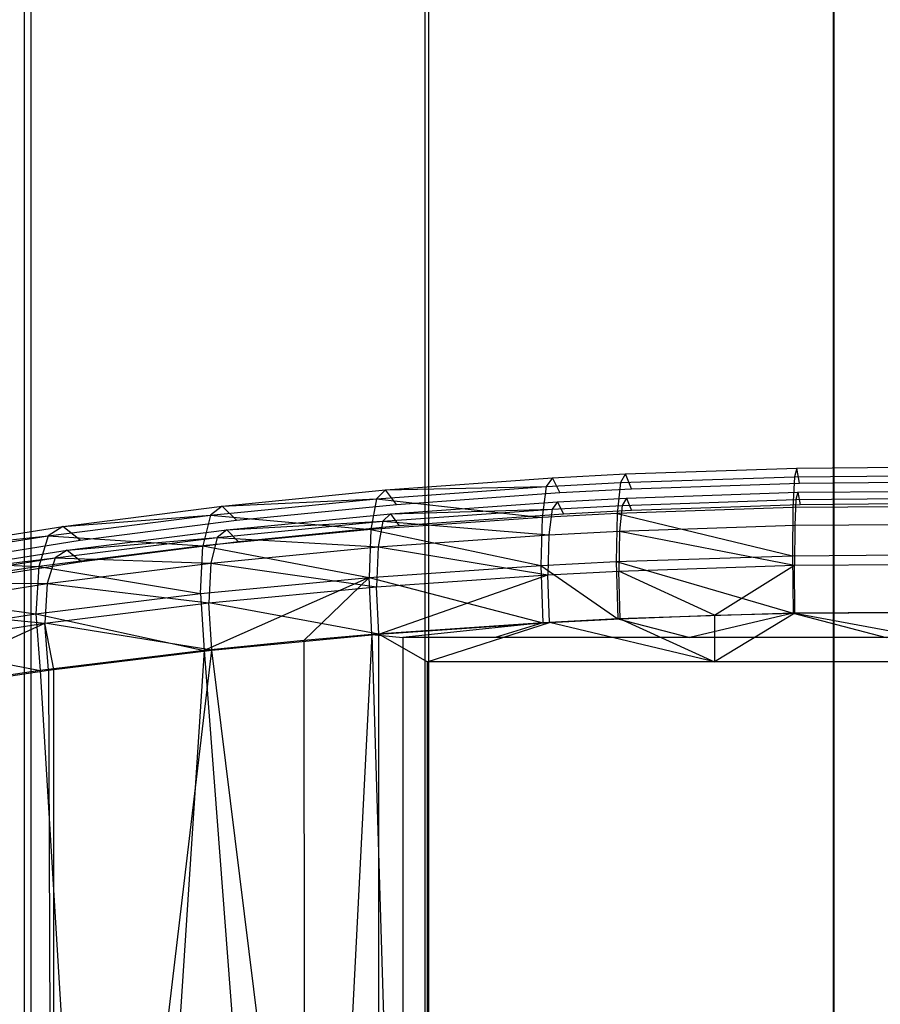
# Model space of a CAD drawing. Extents: x 0.01 to 2.77, y 0.07 to 2.63.
# Tile 18 of 39: x 1.09 to 1.37, y 0.39 to 0.71. Entities that reach past the tile are written whole.
import ezdxf

# ---------------------------------------------------------------- set-up
doc = ezdxf.new("R2010")
doc.units = 0
doc.header["$MEASUREMENT"] = 0
doc.layers.get('0').update_dxf_attribs({"color": 13, "linetype": 'CONTINUOUS'})

# ---------------------------------------------------------------- blocks, each defined once
blk = doc.blocks.new('AVA_LED_PM_STL')
at = {"color": 0}
for p, q in [((1.09544, 2.62686, 0.35039), (1.09544, 0.22528, 0.35039)), ((1.09544, 2.62686, 0.35039), (1.09544, 0.22528, 0.35039)), ((1.09544, 2.62686, 2.43308), (1.09544, 0.22528, 2.43308)), ((1.09544, 2.62686, 2.43308), (1.09544, 0.22528, 2.43308)), ((1.22566, 2.62686, 0.32187), (1.22566, 0.22528, 0.32187)), ((1.22566, 2.62686, 0.32187), (1.22566, 0.22528, 0.32187)), ((1.22566, 2.62686, 2.4616), (1.22566, 0.22528, 2.4616)), ((1.22566, 2.62686, 2.4616), (1.22566, 0.22528, 2.4616)), ((1.35839, 2.62686, 0.30957), (1.35839, 0.22528, 0.30957)), ((1.35839, 2.62686, 0.30957), (1.35839, 0.22528, 0.30957)), ((1.35839, 2.62686, 2.4739), (1.35839, 0.22528, 2.4739)), ((1.35839, 2.62686, 2.4739), (1.35839, 0.22528, 2.4739)), ((1.0976, 2.60717, 2.42551), (1.0976, 0.21741, 2.42551)), ((1.0976, 2.60717, 2.42551), (1.0976, 0.21741, 2.42551)), ((1.0976, 2.60717, 0.35796), (1.0976, 0.21741, 0.35796)), ((1.0976, 2.60717, 0.35796), (1.0976, 0.21741, 0.35796)), ((1.22687, 2.60717, 2.45382), (1.22687, 0.21741, 2.45382)), ((1.22687, 2.60717, 2.45382), (1.22687, 0.21741, 2.45382)), ((1.22687, 2.60717, 0.32965), (1.22687, 0.21741, 0.32965)), ((1.22687, 2.60717, 0.32965), (1.22687, 0.21741, 0.32965)), ((1.35863, 2.60717, 2.46603), (1.35863, 0.21741, 2.46603)), ((1.35863, 2.60717, 2.46603), (1.35863, 0.21741, 2.46603)), ((1.35863, 2.60717, 0.31744), (1.35863, 0.21741, 0.31744)), ((1.35863, 2.60717, 0.31744), (1.35863, 0.21741, 0.31744)), ((1.29087, 0.55945, 1.5418), (1.3465, 0.56134, 1.54562)), ((1.29087, 0.55945, 1.5418), (1.3465, 0.56134, 1.54562)), ((1.3465, 0.56134, 1.54562), (1.34577, 0.55853, 1.56447)), ((1.3465, 0.56134, 1.54562), (1.34577, 0.55853, 1.56447)), ((1.3465, 0.56134, 1.54562), (1.40188, 0.56179, 1.54653)), ((1.3465, 0.56134, 1.54562), (1.40188, 0.56179, 1.54653)), ((1.34738, 0.55646, 1.5272), (1.3465, 0.56134, 1.54562)), ((1.34738, 0.55646, 1.5272), (1.3465, 0.56134, 1.54562)), ((1.21289, 0.55428, 1.5314), (1.26711, 0.55819, 1.53926)), ((1.21289, 0.55428, 1.5314), (1.26711, 0.55819, 1.53926)), ((1.26711, 0.55819, 1.53926), (1.26507, 0.55535, 1.55799)), ((1.26711, 0.55819, 1.53926), (1.26507, 0.55535, 1.55799)), ((1.26711, 0.55819, 1.53926), (1.29087, 0.55945, 1.5418)), ((1.26711, 0.55819, 1.53926), (1.29087, 0.55945, 1.5418)), ((1.26954, 0.55337, 1.521), (1.26711, 0.55819, 1.53926)), ((1.26954, 0.55337, 1.521), (1.26711, 0.55819, 1.53926)), ((1.29087, 0.55945, 1.5418), (1.28922, 0.55662, 1.56058)), ((1.29087, 0.55945, 1.5418), (1.28922, 0.55662, 1.56058)), ((1.28922, 0.55662, 1.56058), (1.34577, 0.55853, 1.56447)), ((1.28922, 0.55662, 1.56058), (1.34577, 0.55853, 1.56447)), ((1.29283, 0.5546, 1.52347), (1.29087, 0.55945, 1.5418)), ((1.29283, 0.5546, 1.52347), (1.29087, 0.55945, 1.5418)), ((1.34577, 0.55853, 1.56447), (1.34529, 0.5485, 1.58069)), ((1.34577, 0.55853, 1.56447), (1.34529, 0.5485, 1.58069)), ((1.34577, 0.55853, 1.56447), (1.40204, 0.55899, 1.5654)), ((1.34577, 0.55853, 1.56447), (1.40204, 0.55899, 1.5654)), ((1.34738, 0.55646, 1.5272), (1.40168, 0.55691, 1.52809)), ((1.34738, 0.55646, 1.5272), (1.40168, 0.55691, 1.52809)), ((1.15981, 0.549, 1.52077), (1.21289, 0.55428, 1.5314)), ((1.15981, 0.549, 1.52077), (1.21289, 0.55428, 1.5314)), ((1.20995, 0.5514, 1.54996), (1.26507, 0.55535, 1.55799)), ((1.20995, 0.5514, 1.54996), (1.26507, 0.55535, 1.55799)), ((1.21289, 0.55428, 1.5314), (1.20995, 0.5514, 1.54996)), ((1.21289, 0.55428, 1.5314), (1.20995, 0.5514, 1.54996)), ((1.21289, 0.55428, 1.5314), (1.26507, 0.55535, 1.55799)), ((1.21289, 0.55428, 1.5314), (1.26507, 0.55535, 1.55799)), ((1.2164, 0.54954, 1.51332), (1.21289, 0.55428, 1.5314)), ((1.2164, 0.54954, 1.51332), (1.21289, 0.55428, 1.5314)), ((1.26507, 0.55535, 1.55799), (1.26376, 0.54531, 1.57413)), ((1.26507, 0.55535, 1.55799), (1.26376, 0.54531, 1.57413)), ((1.26507, 0.55535, 1.55799), (1.28922, 0.55662, 1.56058)), ((1.26507, 0.55535, 1.55799), (1.28922, 0.55662, 1.56058)), ((1.26954, 0.55337, 1.521), (1.29283, 0.5546, 1.52347)), ((1.26954, 0.55337, 1.521), (1.29283, 0.5546, 1.52347)), ((1.28922, 0.55662, 1.56058), (1.28816, 0.54658, 1.57674)), ((1.28922, 0.55662, 1.56058), (1.28816, 0.54658, 1.57674)), ((1.29283, 0.5546, 1.52347), (1.34738, 0.55646, 1.5272)), ((1.29283, 0.5546, 1.52347), (1.34738, 0.55646, 1.5272)), ((1.34687, 0.55349, 1.54607), (1.40229, 0.55393, 1.54696)), ((1.34687, 0.55349, 1.54607), (1.40229, 0.55393, 1.54696)), ((1.15597, 0.54607, 1.53911), (1.20995, 0.5514, 1.54996)), ((1.15597, 0.54607, 1.53911), (1.20995, 0.5514, 1.54996)), ((1.15981, 0.549, 1.52077), (1.20995, 0.5514, 1.54996)), ((1.15981, 0.549, 1.52077), (1.20995, 0.5514, 1.54996)), ((1.20995, 0.5514, 1.54996), (1.20805, 0.54138, 1.566)), ((1.20995, 0.5514, 1.54996), (1.20805, 0.54138, 1.566)), ((1.20995, 0.5514, 1.54996), (1.26376, 0.54531, 1.57413)), ((1.20995, 0.5514, 1.54996), (1.26376, 0.54531, 1.57413)), ((1.21445, 0.54653, 1.53207), (1.26874, 0.55041, 1.53988)), ((1.21445, 0.54653, 1.53207), (1.26874, 0.55041, 1.53988)), ((1.2164, 0.54954, 1.51332), (1.26954, 0.55337, 1.521)), ((1.2164, 0.54954, 1.51332), (1.26954, 0.55337, 1.521)), ((1.26874, 0.55041, 1.53988), (1.26706, 0.54804, 1.55548)), ((1.26874, 0.55041, 1.53988), (1.26706, 0.54804, 1.55548)), ((1.26874, 0.55041, 1.53988), (1.2912, 0.55159, 1.54226)), ((1.26874, 0.55041, 1.53988), (1.2912, 0.55159, 1.54226)), ((1.26874, 0.55041, 1.53988), (1.27074, 0.54639, 1.52465)), ((1.26874, 0.55041, 1.53988), (1.27074, 0.54639, 1.52465)), ((1.2912, 0.55159, 1.54226), (1.28982, 0.54924, 1.5579)), ((1.2912, 0.55159, 1.54226), (1.28982, 0.54924, 1.5579)), ((1.28982, 0.54924, 1.5579), (1.34626, 0.55115, 1.56178)), ((1.28982, 0.54924, 1.5579), (1.34626, 0.55115, 1.56178)), ((1.2912, 0.55159, 1.54226), (1.34687, 0.55349, 1.54607)), ((1.2912, 0.55159, 1.54226), (1.34687, 0.55349, 1.54607)), ((1.2912, 0.55159, 1.54226), (1.29283, 0.54756, 1.52698)), ((1.2912, 0.55159, 1.54226), (1.29283, 0.54756, 1.52698)), ((1.34626, 0.55115, 1.56178), (1.34587, 0.54278, 1.57529)), ((1.34626, 0.55115, 1.56178), (1.34587, 0.54278, 1.57529)), ((1.34687, 0.55349, 1.54607), (1.34626, 0.55115, 1.56178)), ((1.34687, 0.55349, 1.54607), (1.34626, 0.55115, 1.56178)), ((1.34626, 0.55115, 1.56178), (1.40244, 0.55159, 1.56269)), ((1.34626, 0.55115, 1.56178), (1.40244, 0.55159, 1.56269)), ((1.34687, 0.55349, 1.54607), (1.3476, 0.54942, 1.53072)), ((1.34687, 0.55349, 1.54607), (1.3476, 0.54942, 1.53072)), ((1.10801, 0.54237, 1.50741), (1.15981, 0.549, 1.52077)), ((1.10801, 0.54237, 1.50741), (1.15981, 0.549, 1.52077)), ((1.15981, 0.549, 1.52077), (1.15597, 0.54607, 1.53911)), ((1.15981, 0.549, 1.52077), (1.15597, 0.54607, 1.53911)), ((1.16439, 0.54438, 1.50296), (1.15981, 0.549, 1.52077)), ((1.16439, 0.54438, 1.50296), (1.15981, 0.549, 1.52077)), ((1.16439, 0.54438, 1.50296), (1.2164, 0.54954, 1.51332)), ((1.16439, 0.54438, 1.50296), (1.2164, 0.54954, 1.51332)), ((1.21201, 0.54413, 1.54754), (1.26706, 0.54804, 1.55548)), ((1.21201, 0.54413, 1.54754), (1.26706, 0.54804, 1.55548)), ((1.21445, 0.54653, 1.53207), (1.26706, 0.54804, 1.55548)), ((1.21445, 0.54653, 1.53207), (1.26706, 0.54804, 1.55548)), ((1.26706, 0.54804, 1.55548), (1.26598, 0.53968, 1.56893)), ((1.26706, 0.54804, 1.55548), (1.26598, 0.53968, 1.56893)), ((1.26706, 0.54804, 1.55548), (1.28982, 0.54924, 1.5579)), ((1.26706, 0.54804, 1.55548), (1.28982, 0.54924, 1.5579)), ((1.29283, 0.54756, 1.52698), (1.27074, 0.54639, 1.52465)), ((1.29283, 0.54756, 1.52698), (1.27074, 0.54639, 1.52465)), ((1.34529, 0.5485, 1.58069), (1.28816, 0.54658, 1.57674)), ((1.34529, 0.5485, 1.58069), (1.28816, 0.54658, 1.57674)), ((1.28982, 0.54924, 1.5579), (1.28894, 0.54087, 1.57138)), ((1.28982, 0.54924, 1.5579), (1.28894, 0.54087, 1.57138)), ((1.3476, 0.54942, 1.53072), (1.29283, 0.54756, 1.52698)), ((1.3476, 0.54942, 1.53072), (1.29283, 0.54756, 1.52698)), ((1.34529, 0.5485, 1.58069), (1.34516, 0.53286, 1.59162)), ((1.34529, 0.5485, 1.58069), (1.34516, 0.53286, 1.59162)), ((1.40215, 0.54895, 1.58162), (1.34529, 0.5485, 1.58069)), ((1.40215, 0.54895, 1.58162), (1.34529, 0.5485, 1.58069)), ((1.40212, 0.54986, 1.53159), (1.3476, 0.54942, 1.53072)), ((1.40212, 0.54986, 1.53159), (1.3476, 0.54942, 1.53072)), ((1.10327, 0.53937, 1.52546), (1.15597, 0.54607, 1.53911)), ((1.10327, 0.53937, 1.52546), (1.15597, 0.54607, 1.53911)), ((1.10801, 0.54237, 1.50741), (1.15597, 0.54607, 1.53911)), ((1.10801, 0.54237, 1.50741), (1.15597, 0.54607, 1.53911)), ((1.11366, 0.53789, 1.48994), (1.16439, 0.54438, 1.50296)), ((1.11366, 0.53789, 1.48994), (1.16439, 0.54438, 1.50296)), ((1.15597, 0.54607, 1.53911), (1.15348, 0.53605, 1.55502)), ((1.15597, 0.54607, 1.53911), (1.15348, 0.53605, 1.55502)), ((1.15597, 0.54607, 1.53911), (1.20805, 0.54138, 1.566)), ((1.15597, 0.54607, 1.53911), (1.20805, 0.54138, 1.566)), ((1.15811, 0.53883, 1.53677), (1.21201, 0.54413, 1.54754)), ((1.15811, 0.53883, 1.53677), (1.21201, 0.54413, 1.54754)), ((1.1613, 0.54127, 1.52148), (1.21445, 0.54653, 1.53207)), ((1.1613, 0.54127, 1.52148), (1.21445, 0.54653, 1.53207)), ((1.1613, 0.54127, 1.52148), (1.21201, 0.54413, 1.54754)), ((1.1613, 0.54127, 1.52148), (1.21201, 0.54413, 1.54754)), ((1.26376, 0.54531, 1.57413), (1.20805, 0.54138, 1.566)), ((1.26376, 0.54531, 1.57413), (1.20805, 0.54138, 1.566)), ((1.21201, 0.54413, 1.54754), (1.21044, 0.53577, 1.56091)), ((1.21201, 0.54413, 1.54754), (1.21044, 0.53577, 1.56091)), ((1.21445, 0.54653, 1.53207), (1.21201, 0.54413, 1.54754)), ((1.21445, 0.54653, 1.53207), (1.21201, 0.54413, 1.54754)), ((1.21201, 0.54413, 1.54754), (1.26598, 0.53968, 1.56893)), ((1.21201, 0.54413, 1.54754), (1.26598, 0.53968, 1.56893)), ((1.21445, 0.54653, 1.53207), (1.21736, 0.54258, 1.517)), ((1.21445, 0.54653, 1.53207), (1.21736, 0.54258, 1.517)), ((1.27074, 0.54639, 1.52465), (1.21736, 0.54258, 1.517)), ((1.27074, 0.54639, 1.52465), (1.21736, 0.54258, 1.517)), ((1.26376, 0.54531, 1.57413), (1.26339, 0.52972, 1.58506)), ((1.26376, 0.54531, 1.57413), (1.26339, 0.52972, 1.58506)), ((1.28816, 0.54658, 1.57674), (1.26376, 0.54531, 1.57413)), ((1.28816, 0.54658, 1.57674), (1.26376, 0.54531, 1.57413)), ((1.28816, 0.54658, 1.57674), (1.28787, 0.53097, 1.58767)), ((1.28816, 0.54658, 1.57674), (1.28787, 0.53097, 1.58767)), ((1.28816, 0.54658, 1.57674), (1.34516, 0.53286, 1.59162)), ((1.28816, 0.54658, 1.57674), (1.34516, 0.53286, 1.59162)), ((1.05763, 0.53439, 1.49133), (1.10801, 0.54237, 1.50741)), ((1.05763, 0.53439, 1.49133), (1.10801, 0.54237, 1.50741)), ((1.10801, 0.54237, 1.50741), (1.10327, 0.53937, 1.52546)), ((1.10801, 0.54237, 1.50741), (1.10327, 0.53937, 1.52546)), ((1.11366, 0.53789, 1.48994), (1.10801, 0.54237, 1.50741)), ((1.11366, 0.53789, 1.48994), (1.10801, 0.54237, 1.50741)), ((1.10943, 0.53465, 1.50815), (1.1613, 0.54127, 1.52148)), ((1.10943, 0.53465, 1.50815), (1.1613, 0.54127, 1.52148)), ((1.20805, 0.54138, 1.566), (1.15348, 0.53605, 1.55502)), ((1.20805, 0.54138, 1.566), (1.15348, 0.53605, 1.55502)), ((1.1613, 0.54127, 1.52148), (1.15811, 0.53883, 1.53677)), ((1.1613, 0.54127, 1.52148), (1.15811, 0.53883, 1.53677)), ((1.1613, 0.54127, 1.52148), (1.16511, 0.53741, 1.50663)), ((1.1613, 0.54127, 1.52148), (1.16511, 0.53741, 1.50663)), ((1.21736, 0.54258, 1.517), (1.16511, 0.53741, 1.50663)), ((1.21736, 0.54258, 1.517), (1.16511, 0.53741, 1.50663)), ((1.20805, 0.54138, 1.566), (1.20751, 0.52582, 1.57693)), ((1.20805, 0.54138, 1.566), (1.20751, 0.52582, 1.57693)), ((1.20805, 0.54138, 1.566), (1.26339, 0.52972, 1.58506)), ((1.20805, 0.54138, 1.566), (1.26339, 0.52972, 1.58506)), ((1.26598, 0.53968, 1.56893), (1.28894, 0.54087, 1.57138)), ((1.26598, 0.53968, 1.56893), (1.28894, 0.54087, 1.57138)), ((1.28894, 0.54087, 1.57138), (1.28869, 0.52786, 1.58049)), ((1.28894, 0.54087, 1.57138), (1.28869, 0.52786, 1.58049)), ((1.28894, 0.54087, 1.57138), (1.34587, 0.54278, 1.57529)), ((1.28894, 0.54087, 1.57138), (1.34587, 0.54278, 1.57529)), ((1.28894, 0.54087, 1.57138), (1.34576, 0.52975, 1.5844)), ((1.28894, 0.54087, 1.57138), (1.34576, 0.52975, 1.5844)), ((1.34587, 0.54278, 1.57529), (1.34576, 0.52975, 1.5844)), ((1.34587, 0.54278, 1.57529), (1.34576, 0.52975, 1.5844)), ((1.34587, 0.54278, 1.57529), (1.40253, 0.54323, 1.57621)), ((1.34587, 0.54278, 1.57529), (1.40253, 0.54323, 1.57621)), ((1.05199, 0.5313, 1.50902), (1.10327, 0.53937, 1.52546)), ((1.05199, 0.5313, 1.50902), (1.10327, 0.53937, 1.52546)), ((1.05763, 0.53439, 1.49133), (1.10327, 0.53937, 1.52546)), ((1.05763, 0.53439, 1.49133), (1.10327, 0.53937, 1.52546)), ((1.06435, 0.53008, 1.47428), (1.11366, 0.53789, 1.48994)), ((1.06435, 0.53008, 1.47428), (1.11366, 0.53789, 1.48994)), ((1.10327, 0.53937, 1.52546), (1.10019, 0.52936, 1.5412)), ((1.10327, 0.53937, 1.52546), (1.10019, 0.52936, 1.5412)), ((1.10327, 0.53937, 1.52546), (1.15348, 0.53605, 1.55502)), ((1.10327, 0.53937, 1.52546), (1.15348, 0.53605, 1.55502)), ((1.10549, 0.53215, 1.5232), (1.15811, 0.53883, 1.53677)), ((1.10549, 0.53215, 1.5232), (1.15811, 0.53883, 1.53677)), ((1.10943, 0.53465, 1.50815), (1.15811, 0.53883, 1.53677)), ((1.10943, 0.53465, 1.50815), (1.15811, 0.53883, 1.53677)), ((1.15811, 0.53883, 1.53677), (1.15605, 0.53048, 1.55003)), ((1.15811, 0.53883, 1.53677), (1.15605, 0.53048, 1.55003)), ((1.15811, 0.53883, 1.53677), (1.21044, 0.53577, 1.56091)), ((1.15811, 0.53883, 1.53677), (1.21044, 0.53577, 1.56091)), ((1.21044, 0.53577, 1.56091), (1.26598, 0.53968, 1.56893)), ((1.21044, 0.53577, 1.56091), (1.26598, 0.53968, 1.56893)), ((1.26598, 0.53968, 1.56893), (1.26567, 0.52668, 1.57804)), ((1.26598, 0.53968, 1.56893), (1.26567, 0.52668, 1.57804)), ((1.05899, 0.52667, 1.49209), (1.10943, 0.53465, 1.50815)), ((1.05899, 0.52667, 1.49209), (1.10943, 0.53465, 1.50815)), ((1.15348, 0.53605, 1.55502), (1.10019, 0.52936, 1.5412)), ((1.15348, 0.53605, 1.55502), (1.10019, 0.52936, 1.5412)), ((1.10943, 0.53465, 1.50815), (1.10549, 0.53215, 1.5232)), ((1.10943, 0.53465, 1.50815), (1.10549, 0.53215, 1.5232)), ((1.10943, 0.53465, 1.50815), (1.11413, 0.53091, 1.49359)), ((1.10943, 0.53465, 1.50815), (1.11413, 0.53091, 1.49359)), ((1.16511, 0.53741, 1.50663), (1.11413, 0.53091, 1.49359)), ((1.16511, 0.53741, 1.50663), (1.11413, 0.53091, 1.49359)), ((1.15276, 0.52056, 1.56594), (1.15348, 0.53605, 1.55502)), ((1.15276, 0.52056, 1.56594), (1.15348, 0.53605, 1.55502)), ((1.15348, 0.53605, 1.55502), (1.20751, 0.52582, 1.57693)), ((1.15348, 0.53605, 1.55502), (1.20751, 0.52582, 1.57693)), ((1.15605, 0.53048, 1.55003), (1.21044, 0.53577, 1.56091)), ((1.15605, 0.53048, 1.55003), (1.21044, 0.53577, 1.56091)), ((1.21044, 0.53577, 1.56091), (1.20999, 0.52281, 1.57001)), ((1.21044, 0.53577, 1.56091), (1.20999, 0.52281, 1.57001)), ((1.21044, 0.53577, 1.56091), (1.26567, 0.52668, 1.57804)), ((1.21044, 0.53577, 1.56091), (1.26567, 0.52668, 1.57804)), ((1.05199, 0.5313, 1.50902), (1.10019, 0.52936, 1.5412)), ((1.05199, 0.5313, 1.50902), (1.10019, 0.52936, 1.5412)), ((1.05429, 0.5241, 1.50683), (1.10549, 0.53215, 1.5232)), ((1.05429, 0.5241, 1.50683), (1.10549, 0.53215, 1.5232)), ((1.05899, 0.52667, 1.49209), (1.10549, 0.53215, 1.5232)), ((1.05899, 0.52667, 1.49209), (1.10549, 0.53215, 1.5232)), ((1.10549, 0.53215, 1.5232), (1.10293, 0.52381, 1.53631)), ((1.10549, 0.53215, 1.5232), (1.10293, 0.52381, 1.53631)), ((1.10549, 0.53215, 1.5232), (1.15605, 0.53048, 1.55003)), ((1.10549, 0.53215, 1.5232), (1.15605, 0.53048, 1.55003)), ((1.28787, 0.53097, 1.58767), (1.34516, 0.53286, 1.59162)), ((1.28787, 0.53097, 1.58767), (1.34516, 0.53286, 1.59162)), ((1.34516, 0.53286, 1.59162), (1.40218, 0.53331, 1.59255)), ((1.34516, 0.53286, 1.59162), (1.40218, 0.53331, 1.59255)), ((1.34516, 0.53286, 1.59162), (1.34539, 0.51418, 1.59548)), ((1.34516, 0.53286, 1.59162), (1.34539, 0.51418, 1.59548)), ((1.10019, 0.52936, 1.5412), (1.0483, 0.52131, 1.52454)), ((1.10019, 0.52936, 1.5412), (1.0483, 0.52131, 1.52454)), ((1.11413, 0.53091, 1.49359), (1.06458, 0.52307, 1.47788)), ((1.11413, 0.53091, 1.49359), (1.06458, 0.52307, 1.47788)), ((1.10019, 0.52936, 1.5412), (1.09926, 0.51395, 1.55211)), ((1.10019, 0.52936, 1.5412), (1.09926, 0.51395, 1.55211)), ((1.10019, 0.52936, 1.5412), (1.15276, 0.52056, 1.56594)), ((1.10019, 0.52936, 1.5412), (1.15276, 0.52056, 1.56594)), ((1.10293, 0.52381, 1.53631), (1.15605, 0.53048, 1.55003)), ((1.10293, 0.52381, 1.53631), (1.15605, 0.53048, 1.55003)), ((1.15605, 0.53048, 1.55003), (1.15545, 0.51757, 1.55913)), ((1.15605, 0.53048, 1.55003), (1.15545, 0.51757, 1.55913)), ((1.15605, 0.53048, 1.55003), (1.20999, 0.52281, 1.57001)), ((1.15605, 0.53048, 1.55003), (1.20999, 0.52281, 1.57001)), ((1.20751, 0.52582, 1.57693), (1.26339, 0.52972, 1.58506)), ((1.20751, 0.52582, 1.57693), (1.26339, 0.52972, 1.58506)), ((1.26339, 0.52972, 1.58506), (1.28787, 0.53097, 1.58767)), ((1.26339, 0.52972, 1.58506), (1.28787, 0.53097, 1.58767)), ((1.26339, 0.52972, 1.58506), (1.28838, 0.51232, 1.59158)), ((1.26339, 0.52972, 1.58506), (1.28838, 0.51232, 1.59158)), ((1.26339, 0.52972, 1.58506), (1.26402, 0.51109, 1.589)), ((1.26339, 0.52972, 1.58506), (1.26402, 0.51109, 1.589)), ((1.28787, 0.53097, 1.58767), (1.34539, 0.51418, 1.59548)), ((1.28787, 0.53097, 1.58767), (1.34539, 0.51418, 1.59548)), ((1.28787, 0.53097, 1.58767), (1.28838, 0.51232, 1.59158)), ((1.28787, 0.53097, 1.58767), (1.28838, 0.51232, 1.59158)), ((1.28869, 0.52786, 1.58049), (1.34576, 0.52975, 1.5844)), ((1.28869, 0.52786, 1.58049), (1.34576, 0.52975, 1.5844)), ((1.31982, 0.51351, 1.58621), (1.34576, 0.52975, 1.5844)), ((1.31982, 0.51351, 1.58621), (1.34576, 0.52975, 1.5844)), ((1.34576, 0.52975, 1.5844), (1.40255, 0.53019, 1.58532)), ((1.34576, 0.52975, 1.5844), (1.40255, 0.53019, 1.58532)), ((1.34595, 0.51419, 1.58762), (1.34576, 0.52975, 1.5844)), ((1.34595, 0.51419, 1.58762), (1.34576, 0.52975, 1.5844)), ((1.15276, 0.52056, 1.56594), (1.20751, 0.52582, 1.57693)), ((1.15276, 0.52056, 1.56594), (1.20751, 0.52582, 1.57693)), ((1.20751, 0.52582, 1.57693), (1.1539, 0.5021, 1.5701)), ((1.20751, 0.52582, 1.57693), (1.1539, 0.5021, 1.5701)), ((1.18638, 0.50535, 1.57694), (1.20751, 0.52582, 1.57693)), ((1.18638, 0.50535, 1.57694), (1.20751, 0.52582, 1.57693)), ((1.20751, 0.52582, 1.57693), (1.26402, 0.51109, 1.589)), ((1.2084, 0.50726, 1.58096), (1.20751, 0.52582, 1.57693)), ((1.2084, 0.50726, 1.58096), (1.20751, 0.52582, 1.57693)), ((1.20751, 0.52582, 1.57693), (1.26402, 0.51109, 1.589)), ((1.20999, 0.52281, 1.57001), (1.26567, 0.52668, 1.57804)), ((1.20999, 0.52281, 1.57001), (1.26567, 0.52668, 1.57804)), ((1.21074, 0.50735, 1.57337), (1.26567, 0.52668, 1.57804)), ((1.21074, 0.50735, 1.57337), (1.26567, 0.52668, 1.57804)), ((1.26567, 0.52668, 1.57804), (1.28869, 0.52786, 1.58049)), ((1.26567, 0.52668, 1.57804), (1.28869, 0.52786, 1.58049)), ((1.26619, 0.51116, 1.58132), (1.26567, 0.52668, 1.57804)), ((1.26619, 0.51116, 1.58132), (1.26567, 0.52668, 1.57804)), ((1.31982, 0.51351, 1.58621), (1.28869, 0.52786, 1.58049)), ((1.28912, 0.51232, 1.58374), (1.28869, 0.52786, 1.58049)), ((1.31982, 0.51351, 1.58621), (1.28869, 0.52786, 1.58049)), ((1.28912, 0.51232, 1.58374), (1.28869, 0.52786, 1.58049)), ((1.05122, 0.51577, 1.51977), (1.10293, 0.52381, 1.53631)), ((1.05122, 0.51577, 1.51977), (1.10293, 0.52381, 1.53631)), ((1.05429, 0.5241, 1.50683), (1.10293, 0.52381, 1.53631)), ((1.05429, 0.5241, 1.50683), (1.10293, 0.52381, 1.53631)), ((1.10293, 0.52381, 1.53631), (1.10216, 0.51096, 1.5454)), ((1.10293, 0.52381, 1.53631), (1.10216, 0.51096, 1.5454)), ((1.10293, 0.52381, 1.53631), (1.15545, 0.51757, 1.55913)), ((1.10293, 0.52381, 1.53631), (1.15545, 0.51757, 1.55913)), ((1.15545, 0.51757, 1.55913), (1.20999, 0.52281, 1.57001)), ((1.15545, 0.51757, 1.55913), (1.20999, 0.52281, 1.57001)), ((1.21074, 0.50735, 1.57337), (1.20999, 0.52281, 1.57001)), ((1.21074, 0.50735, 1.57337), (1.20999, 0.52281, 1.57001)), ((1.0483, 0.52131, 1.52454), (1.09926, 0.51395, 1.55211)), ((1.0483, 0.52131, 1.52454), (1.09926, 0.51395, 1.55211)), ((1.09926, 0.51395, 1.55211), (1.15276, 0.52056, 1.56594)), ((1.09926, 0.51395, 1.55211), (1.15276, 0.52056, 1.56594)), ((1.15276, 0.52056, 1.56594), (1.1539, 0.5021, 1.5701)), ((1.15276, 0.52056, 1.56594), (1.1539, 0.5021, 1.5701)), ((1.05122, 0.51577, 1.51977), (1.10216, 0.51096, 1.5454)), ((1.05122, 0.51577, 1.51977), (1.10216, 0.51096, 1.5454)), ((1.10216, 0.51096, 1.5454), (1.15545, 0.51757, 1.55913)), ((1.10216, 0.51096, 1.5454), (1.15545, 0.51757, 1.55913)), ((1.21074, 0.50735, 1.57337), (1.15545, 0.51757, 1.55913)), ((1.21074, 0.50735, 1.57337), (1.15545, 0.51757, 1.55913)), ((1.1564, 0.50218, 1.56259), (1.15545, 0.51757, 1.55913)), ((1.1564, 0.50218, 1.56259), (1.15545, 0.51757, 1.55913)), ((1.04716, 0.506, 1.53543), (1.09926, 0.51395, 1.55211)), ((1.04716, 0.506, 1.53543), (1.09926, 0.51395, 1.55211)), ((1.09926, 0.51395, 1.55211), (1.1539, 0.5021, 1.5701)), ((1.09926, 0.51395, 1.55211), (1.1539, 0.5021, 1.5701)), ((1.09926, 0.51395, 1.55211), (1.10064, 0.4956, 1.55643)), ((1.09926, 0.51395, 1.55211), (1.10064, 0.4956, 1.55643)), ((1.28838, 0.51232, 1.59158), (1.26402, 0.51109, 1.589)), ((1.28838, 0.51232, 1.59158), (1.26402, 0.51109, 1.589)), ((1.26619, 0.51116, 1.58132), (1.28912, 0.51232, 1.58374)), ((1.26619, 0.51116, 1.58132), (1.28912, 0.51232, 1.58374)), ((1.34539, 0.51418, 1.59548), (1.28838, 0.51232, 1.59158)), ((1.34539, 0.51418, 1.59548), (1.28838, 0.51232, 1.59158)), ((1.28838, 0.51232, 1.59158), (1.31174, 0.50632, 1.59354)), ((1.28838, 0.51232, 1.59158), (1.31174, 0.50632, 1.59354)), ((1.28912, 0.51232, 1.58374), (1.31982, 0.51351, 1.58621)), ((1.28912, 0.51232, 1.58374), (1.31982, 0.51351, 1.58621)), ((1.28912, 0.51232, 1.58374), (1.31983, 0.49844, 1.58621)), ((1.28912, 0.51232, 1.58374), (1.31983, 0.49844, 1.58621)), ((1.34539, 0.51418, 1.59548), (1.31174, 0.50632, 1.59354)), ((1.34539, 0.51418, 1.59548), (1.31174, 0.50632, 1.59354)), ((1.31982, 0.51351, 1.58621), (1.34595, 0.51419, 1.58762)), ((1.31982, 0.51351, 1.58621), (1.34595, 0.51419, 1.58762)), ((1.31982, 0.51351, 1.58621), (1.31983, 0.49844, 1.58621)), ((1.31982, 0.51351, 1.58621), (1.31983, 0.49844, 1.58621)), ((1.34595, 0.51419, 1.58762), (1.31983, 0.49844, 1.58621)), ((1.34595, 0.51419, 1.58762), (1.31983, 0.49844, 1.58621)), ((1.40213, 0.51462, 1.59641), (1.34539, 0.51418, 1.59548)), ((1.40213, 0.51462, 1.59641), (1.34539, 0.51418, 1.59548)), ((1.34539, 0.51418, 1.59548), (1.37559, 0.50632, 1.59634)), ((1.34539, 0.51418, 1.59548), (1.37559, 0.50632, 1.59634)), ((1.34595, 0.51419, 1.58762), (1.40251, 0.51462, 1.58853)), ((1.34595, 0.51419, 1.58762), (1.40251, 0.51462, 1.58853)), ((1.34595, 0.51419, 1.58762), (1.43079, 0.49844, 1.58788)), ((1.34595, 0.51419, 1.58762), (1.43079, 0.49844, 1.58788)), ((1.05028, 0.50301, 1.52884), (1.10216, 0.51096, 1.5454)), ((1.05028, 0.50301, 1.52884), (1.10216, 0.51096, 1.5454)), ((1.0516, 0.48784, 1.53261), (1.10216, 0.51096, 1.5454)), ((1.0516, 0.48784, 1.53261), (1.10216, 0.51096, 1.5454)), ((1.1564, 0.50218, 1.56259), (1.10216, 0.51096, 1.5454)), ((1.10506, 0.49591, 1.54951), (1.10216, 0.51096, 1.5454)), ((1.1564, 0.50218, 1.56259), (1.10216, 0.51096, 1.5454)), ((1.10506, 0.49591, 1.54951), (1.10216, 0.51096, 1.5454)), ((1.10331, 0.49567, 1.54901), (1.10216, 0.51096, 1.5454)), ((1.10331, 0.49567, 1.54901), (1.10216, 0.51096, 1.5454)), ((1.26402, 0.51109, 1.589), (1.2084, 0.50726, 1.58096)), ((1.26402, 0.51109, 1.589), (1.2084, 0.50726, 1.58096)), ((1.21074, 0.50735, 1.57337), (1.26619, 0.51116, 1.58132)), ((1.21074, 0.50735, 1.57337), (1.26619, 0.51116, 1.58132)), ((1.26402, 0.51109, 1.589), (1.21854, 0.50632, 1.58265)), ((1.26402, 0.51109, 1.589), (1.21854, 0.50632, 1.58265)), ((1.22641, 0.49844, 1.57593), (1.26619, 0.51116, 1.58132)), ((1.22641, 0.49844, 1.57593), (1.26619, 0.51116, 1.58132)), ((1.26402, 0.51109, 1.589), (1.24848, 0.50632, 1.58705)), ((1.26402, 0.51109, 1.589), (1.24848, 0.50632, 1.58705)), ((1.31983, 0.49844, 1.58621), (1.26619, 0.51116, 1.58132)), ((1.31983, 0.49844, 1.58621), (1.26619, 0.51116, 1.58132)), ((1.04716, 0.506, 1.53543), (1.10064, 0.4956, 1.55643)), ((1.04716, 0.506, 1.53543), (1.10064, 0.4956, 1.55643)), ((1.1564, 0.50218, 1.56259), (1.21074, 0.50735, 1.57337)), ((1.1564, 0.50218, 1.56259), (1.21074, 0.50735, 1.57337)), ((1.2084, 0.50726, 1.58096), (1.18638, 0.50535, 1.57694)), ((1.2084, 0.50726, 1.58096), (1.18638, 0.50535, 1.57694)), ((1.2084, 0.50726, 1.58096), (1.18639, 0.07568, 1.57694)), ((1.2084, 0.50726, 1.58096), (1.18639, 0.07568, 1.57694)), ((1.2084, 0.50726, 1.58096), (1.21854, 0.50632, 1.58265)), ((1.2084, 0.50726, 1.58096), (1.21854, 0.50632, 1.58265)), ((1.2084, 0.50726, 1.58096), (1.21854, 0.17561, 1.58265)), ((1.2084, 0.50726, 1.58096), (1.21854, 0.17561, 1.58265)), ((1.21045, 0.0678, 1.57333), (1.21074, 0.50735, 1.57337)), ((1.21045, 0.0678, 1.57333), (1.21074, 0.50735, 1.57337)), ((1.22641, 0.49844, 1.57593), (1.21074, 0.50735, 1.57337)), ((1.22641, 0.49844, 1.57593), (1.21074, 0.50735, 1.57337)), ((1.21854, 0.50632, 1.61614), (1.21854, 0.17561, 1.61614)), ((1.56493, 0.50632, 1.61614), (1.21854, 0.50632, 1.61614)), ((1.24848, 0.50632, 1.58705), (1.21854, 0.50632, 1.58265)), ((1.21854, 0.50632, 1.58265), (1.21854, 0.50632, 1.61614)), ((1.56493, 0.50632, 1.61614), (1.21854, 0.50632, 1.61614)), ((1.21854, 0.50632, 1.61614), (1.21854, 0.17561, 1.61614)), ((1.21854, 0.50632, 1.58265), (1.21854, 0.50632, 1.61614)), ((1.21854, 0.50632, 1.58265), (1.21854, 0.17561, 1.58265)), ((1.24848, 0.50632, 1.58705), (1.21854, 0.50632, 1.58265)), ((1.21854, 0.50632, 1.58265), (1.21854, 0.17561, 1.58265)), ((1.31174, 0.50632, 1.59354), (1.24848, 0.50632, 1.58705)), ((1.31174, 0.50632, 1.59354), (1.24848, 0.50632, 1.58705)), ((1.37559, 0.50632, 1.59634), (1.31174, 0.50632, 1.59354)), ((1.37559, 0.50632, 1.59634), (1.31174, 0.50632, 1.59354)), ((1.18638, 0.50535, 1.57694), (1.1539, 0.5021, 1.5701)), ((1.18638, 0.50535, 1.57694), (1.1539, 0.5021, 1.5701)), ((1.18638, 0.50535, 1.57694), (1.18639, 0.07568, 1.57694)), ((1.18638, 0.50535, 1.57694), (1.18639, 0.07568, 1.57694)), ((1.1539, 0.5021, 1.5701), (1.10064, 0.4956, 1.55643)), ((1.1539, 0.5021, 1.5701), (1.10064, 0.4956, 1.55643)), ((1.10506, 0.0678, 1.54951), (1.1564, 0.50218, 1.56259)), ((1.10506, 0.0678, 1.54951), (1.1564, 0.50218, 1.56259)), ((1.10506, 0.49591, 1.54951), (1.1564, 0.50218, 1.56259)), ((1.10506, 0.49591, 1.54951), (1.1564, 0.50218, 1.56259)), ((1.1539, 0.5021, 1.5701), (1.12602, 0.07568, 1.56334)), ((1.1539, 0.5021, 1.5701), (1.12602, 0.07568, 1.56334)), ((1.1539, 0.5021, 1.5701), (1.18639, 0.07568, 1.57694)), ((1.1539, 0.5021, 1.5701), (1.18639, 0.07568, 1.57694)), ((1.21045, 0.0678, 1.57333), (1.1564, 0.50218, 1.56259)), ((1.21045, 0.0678, 1.57333), (1.1564, 0.50218, 1.56259)), ((1.31983, 0.49844, 1.58621), (1.22641, 0.49844, 1.57593)), ((1.22641, 0.49844, 1.57593), (1.22641, 0.18348, 1.57593)), ((1.55706, 0.49844, 1.60827), (1.22641, 0.49844, 1.60827)), ((1.22641, 0.49844, 1.60827), (1.22641, 0.49844, 1.57593)), ((1.31983, 0.49844, 1.58621), (1.22641, 0.49844, 1.57593)), ((1.22641, 0.49844, 1.60827), (1.22641, 0.18348, 1.60827)), ((1.22641, 0.49844, 1.57593), (1.22641, 0.18348, 1.57593)), ((1.22641, 0.49844, 1.60827), (1.22641, 0.49844, 1.57593)), ((1.22641, 0.49844, 1.60827), (1.22641, 0.18348, 1.60827)), ((1.55706, 0.49844, 1.60827), (1.22641, 0.49844, 1.60827)), ((1.43079, 0.49844, 1.58788), (1.31983, 0.49844, 1.58621)), ((1.43079, 0.49844, 1.58788), (1.31983, 0.49844, 1.58621)), ((1.10064, 0.4956, 1.55643), (1.04875, 0.4878, 1.53996)), ((1.10064, 0.4956, 1.55643), (1.04875, 0.4878, 1.53996)), ((1.0516, 0.48784, 1.53261), (1.10331, 0.49567, 1.54901)), ((1.0516, 0.48784, 1.53261), (1.10331, 0.49567, 1.54901)), ((1.10064, 0.4956, 1.55643), (1.12602, 0.07568, 1.56334)), ((1.10064, 0.4956, 1.55643), (1.12602, 0.07568, 1.56334)), ((1.10331, 0.49567, 1.54901), (1.10506, 0.49591, 1.54951)), ((1.10331, 0.49567, 1.54901), (1.10506, 0.49591, 1.54951)), ((1.10331, 0.49567, 1.54901), (1.10506, 0.0678, 1.54951)), ((1.10331, 0.49567, 1.54901), (1.10506, 0.0678, 1.54951)), ((1.10506, 0.0678, 1.54951), (1.10506, 0.49591, 1.54951)), ((1.10506, 0.0678, 1.54951), (1.10506, 0.49591, 1.54951))]:
    blk.add_line(p, q, dxfattribs=at)

msp = doc.modelspace()

# ---------------------------------------------------------------- block references
at = {"color": 250}
msp.add_blockref('AVA_LED_PM_STL', (0, 0), dxfattribs=at)

doc.saveas('drawing.dxf')
